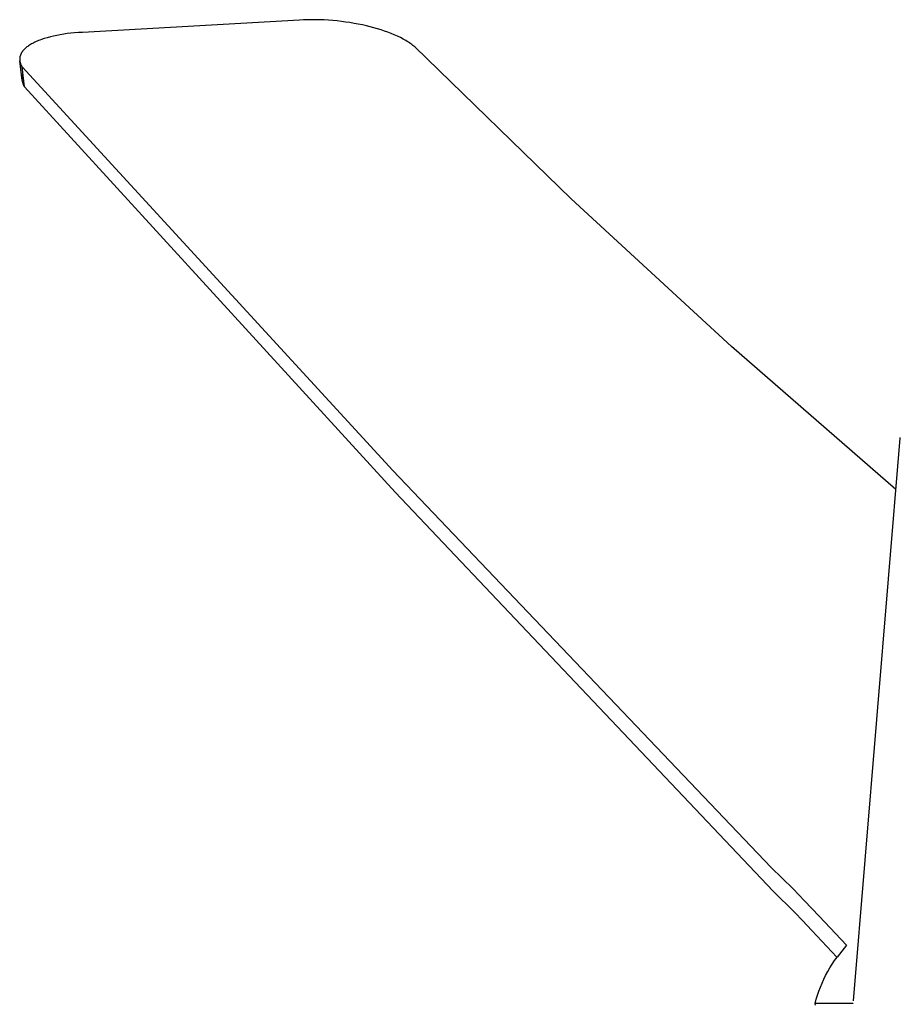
# Model space of a CAD drawing. Header units: millimetres. Extents: x 10740 to 13233, y 6351 to 7934.
# Tile 16 of 23: x 12445 to 12611, y 7505 to 7691. Entities that reach past the tile are written whole.
import ezdxf

# ---------------------------------------------------------------- set-up
doc = ezdxf.new("R2010")
doc.units = ezdxf.units.MM
doc.layers.add('Make2D$Visible$Curvas', color=7, linetype='Continuous')

msp = doc.modelspace()

# ---------------------------------------------------------------- linework, layer by layer
at = {"layer": 'Make2D$Visible$Curvas', "color": 7, "lineweight": -3, "true_color": 0xffffff}
for p, q in [((12497.64, 7690.95), (12456.6, 7688.63)), ((12498.4, 7690.99), (12497.64, 7690.95)), ((12499.17, 7691.01), (12498.4, 7690.99)), ((12499.95, 7691.02), (12499.17, 7691.01)), ((12500.74, 7691.02), (12499.95, 7691.02)), ((12501.54, 7691), (12500.74, 7691.02)), ((12502.34, 7690.97), (12501.54, 7691)), ((12503.96, 7690.86), (12502.34, 7690.97)), ((12504.77, 7690.78), (12503.96, 7690.86)), ((12505.59, 7690.69), (12504.77, 7690.78)), ((12506.39, 7690.58), (12505.59, 7690.69)), ((12507.2, 7690.47), (12506.39, 7690.58)), ((12507.99, 7690.33), (12507.2, 7690.47)), ((12508.77, 7690.19), (12507.99, 7690.33)), ((12509.55, 7690.03), (12508.77, 7690.19)), ((12510.31, 7689.86), (12509.55, 7690.03)), ((12511.03, 7689.68), (12510.31, 7689.86)), ((12511.74, 7689.5), (12511.03, 7689.68)), ((12450.54, 7687.78), (12449.94, 7687.62)), ((12451.16, 7687.93), (12450.54, 7687.78)), ((12451.78, 7688.06), (12451.16, 7687.93)), ((12452.42, 7688.18), (12451.78, 7688.06)), ((12453.07, 7688.28), (12452.42, 7688.18)), ((12453.75, 7688.38), (12453.07, 7688.28)), ((12454.44, 7688.46), (12453.75, 7688.38)), ((12455.14, 7688.53), (12454.44, 7688.46)), ((12455.86, 7688.59), (12455.14, 7688.53)), ((12456.6, 7688.63), (12455.86, 7688.59)), ((12512.43, 7689.3), (12511.74, 7689.5)), ((12513.1, 7689.09), (12512.43, 7689.3)), ((12513.75, 7688.88), (12513.1, 7689.09)), ((12514.38, 7688.65), (12513.75, 7688.88)), ((12514.99, 7688.42), (12514.38, 7688.65)), ((12515.58, 7688.17), (12514.99, 7688.42)), ((12516.18, 7687.91), (12515.58, 7688.17)), ((12516.75, 7687.63), (12516.18, 7687.91)), ((12446.12, 7685.86), (12445.97, 7685.74)), ((12446.27, 7685.97), (12446.12, 7685.86)), ((12446.44, 7686.09), (12446.27, 7685.97)), ((12446.61, 7686.2), (12446.44, 7686.09)), ((12446.79, 7686.32), (12446.61, 7686.2)), ((12446.98, 7686.43), (12446.79, 7686.32)), ((12447.18, 7686.54), (12446.98, 7686.43)), ((12447.39, 7686.65), (12447.18, 7686.54)), ((12447.62, 7686.76), (12447.39, 7686.65)), ((12447.84, 7686.87), (12447.62, 7686.76)), ((12448.08, 7686.97), (12447.84, 7686.87)), ((12448.33, 7687.07), (12448.08, 7686.97)), ((12448.58, 7687.17), (12448.33, 7687.07)), ((12448.84, 7687.26), (12448.58, 7687.17)), ((12449.38, 7687.45), (12448.84, 7687.26)), ((12449.94, 7687.62), (12449.38, 7687.45)), ((12517.28, 7687.35), (12516.75, 7687.63)), ((12517.54, 7687.21), (12517.28, 7687.35)), ((12517.79, 7687.06), (12517.54, 7687.21)), ((12518.03, 7686.92), (12517.79, 7687.06)), ((12518.26, 7686.77), (12518.03, 7686.92)), ((12518.48, 7686.62), (12518.26, 7686.77)), ((12518.7, 7686.47), (12518.48, 7686.62)), ((12518.9, 7686.32), (12518.7, 7686.47)), ((12519.1, 7686.17), (12518.9, 7686.32)), ((12519.29, 7686.01), (12519.1, 7686.17)), ((12519.47, 7685.86), (12519.29, 7686.01)), ((12549.01, 7657.11), (12519.47, 7685.86)), ((12444.79, 7683.96), (12444.78, 7683.88)), ((12444.8, 7684.03), (12444.79, 7683.96)), ((12444.82, 7684.1), (12444.8, 7684.03)), ((12444.84, 7684.17), (12444.82, 7684.1)), ((12444.87, 7684.25), (12444.84, 7684.17)), ((12444.89, 7684.32), (12444.87, 7684.25)), ((12444.92, 7684.39), (12444.89, 7684.32)), ((12444.95, 7684.46), (12444.92, 7684.39)), ((12444.98, 7684.53), (12444.95, 7684.46)), ((12445.01, 7684.59), (12444.98, 7684.53)), ((12445.05, 7684.66), (12445.01, 7684.59)), ((12445.09, 7684.73), (12445.05, 7684.66)), ((12445.12, 7684.79), (12445.09, 7684.73)), ((12445.17, 7684.86), (12445.12, 7684.79)), ((12445.21, 7684.92), (12445.17, 7684.86)), ((12445.26, 7684.99), (12445.21, 7684.92)), ((12445.3, 7685.05), (12445.26, 7684.99)), ((12445.35, 7685.12), (12445.3, 7685.05)), ((12445.41, 7685.18), (12445.35, 7685.12)), ((12445.46, 7685.24), (12445.41, 7685.18)), ((12445.52, 7685.31), (12445.46, 7685.24)), ((12445.58, 7685.37), (12445.52, 7685.31)), ((12445.64, 7685.43), (12445.58, 7685.37)), ((12445.7, 7685.49), (12445.64, 7685.43)), ((12445.76, 7685.56), (12445.7, 7685.49)), ((12445.83, 7685.62), (12445.76, 7685.56)), ((12445.9, 7685.68), (12445.83, 7685.62)), ((12445.97, 7685.74), (12445.9, 7685.68)), ((12444.76, 7683.74), (12444.75, 7683.67)), ((12444.75, 7683.67), (12444.75, 7683.59)), ((12444.75, 7683.59), (12444.75, 7683.52)), ((12444.75, 7683.52), (12444.75, 7683.45)), ((12444.75, 7683.45), (12444.75, 7683.37)), ((12444.75, 7683.37), (12444.76, 7683.3)), ((12444.78, 7683.88), (12444.76, 7683.81)), ((12444.76, 7683.81), (12444.76, 7683.74)), ((12444.76, 7683.3), (12444.77, 7683.22)), ((12445.2, 7679.51), (12444.76, 7683.26)), ((12444.77, 7683.22), (12444.78, 7683.15)), ((12444.78, 7683.15), (12444.79, 7683.07)), ((12444.79, 7683.07), (12444.81, 7683)), ((12444.81, 7683), (12444.82, 7682.93)), ((12444.82, 7682.93), (12444.85, 7682.85)), ((12444.85, 7682.85), (12444.87, 7682.78)), ((12444.87, 7682.78), (12444.89, 7682.7)), ((12444.89, 7682.7), (12444.92, 7682.63)), ((12444.92, 7682.63), (12444.95, 7682.55)), ((12444.95, 7682.55), (12444.99, 7682.48)), ((12444.99, 7682.48), (12445.02, 7682.4)), ((12445.02, 7682.4), (12445.06, 7682.33)), ((12445.06, 7682.33), (12445.1, 7682.25)), ((12445.1, 7682.25), (12445.14, 7682.18)), ((12445.14, 7682.18), (12445.19, 7682.1)), ((12515.3, 7605.73), (12445.19, 7682.1)), ((12445.63, 7678.35), (12445.19, 7682.1)), ((12445.23, 7680.2), (12445.24, 7680.28)), ((12445.24, 7680.28), (12445.26, 7680.35)), ((12445.26, 7680.35), (12445.28, 7680.43)), ((12445.28, 7680.43), (12445.31, 7680.5)), ((12445.31, 7680.5), (12445.33, 7680.57)), ((12445.33, 7680.57), (12445.36, 7680.64)), ((12445.19, 7679.9), (12445.2, 7679.97)), ((12445.19, 7679.82), (12445.19, 7679.9)), ((12445.19, 7679.74), (12445.19, 7679.82)), ((12445.19, 7679.66), (12445.19, 7679.74)), ((12445.2, 7679.59), (12445.19, 7679.66)), ((12445.2, 7679.97), (12445.21, 7680.05)), ((12445.2, 7679.51), (12445.2, 7679.59)), ((12445.2, 7679.51), (12445.22, 7679.42)), ((12445.21, 7680.05), (12445.22, 7680.13)), ((12445.22, 7680.13), (12445.23, 7680.2)), ((12445.22, 7679.42), (12445.24, 7679.32)), ((12445.24, 7679.32), (12445.26, 7679.23)), ((12445.26, 7679.23), (12445.28, 7679.13)), ((12445.28, 7679.13), (12445.31, 7679.04)), ((12445.31, 7679.04), (12445.34, 7678.95)), ((12445.34, 7678.95), (12445.37, 7678.86)), ((12445.37, 7678.86), (12445.41, 7678.77)), ((12445.41, 7678.77), (12445.45, 7678.68)), ((12445.45, 7678.68), (12445.49, 7678.6)), ((12445.49, 7678.6), (12445.53, 7678.51)), ((12445.53, 7678.51), (12445.58, 7678.43)), ((12445.58, 7678.43), (12445.63, 7678.35)), ((12445.63, 7678.35), (12515.76, 7601.63)), ((12579.35, 7629.21), (12549.01, 7657.11)), ((12610.47, 7602.18), (12579.35, 7629.21)), ((12602.41, 7505.46), (12611.27, 7611.86)), ((12611.27, 7611.86), (12611.28, 7612)), ((12611.27, 7611.86), (12611.27, 7611.85)), ((12611.29, 7612.01), (12611.28, 7612)), ((12586.84, 7530.69), (12515.3, 7605.73)), ((12515.76, 7601.63), (12587.27, 7526.21)), ((12605.02, 7536.74), (12605.01, 7536.74)), ((12591, 7526.61), (12586.84, 7530.69)), ((12604.45, 7529.99), (12604.45, 7529.99)), ((12587.27, 7526.21), (12591.36, 7522.18)), ((12593.17, 7524.39), (12591, 7526.61)), ((12604.21, 7527.09), (12604.21, 7527.09)), ((12595.94, 7521.44), (12593.17, 7524.39)), ((12591.36, 7522.18), (12592.79, 7520.66)), ((12594.57, 7518.78), (12592.79, 7520.66)), ((12595.94, 7521.44), (12601.1, 7515.95)), ((12599.31, 7513.71), (12594.57, 7518.78)), ((12601.1, 7515.95), (12599.32, 7513.71)), ((12598.39, 7512.38), (12598.84, 7513.05)), ((12598.84, 7513.05), (12599.32, 7513.71)), ((12597.17, 7510.27), (12597.55, 7510.99)), ((12597.55, 7510.99), (12597.96, 7511.69)), ((12597.96, 7511.69), (12598.39, 7512.38)), ((12596.48, 7508.8), (12596.81, 7509.54)), ((12596.81, 7509.54), (12597.17, 7510.27)), ((12595.63, 7506.52), (12595.89, 7507.29)), ((12595.89, 7507.29), (12596.17, 7508.05)), ((12596.17, 7508.05), (12596.48, 7508.8)), ((12595.2, 7504.95), (12595.4, 7505.74)), ((12595.4, 7505.74), (12595.63, 7506.52)), ((12602.37, 7504.94), (12595.2, 7504.95)), ((12595.22, 7504.62), (12595.2, 7504.95))]:
    msp.add_line(p, q, dxfattribs=at)

doc.saveas('drawing.dxf')
